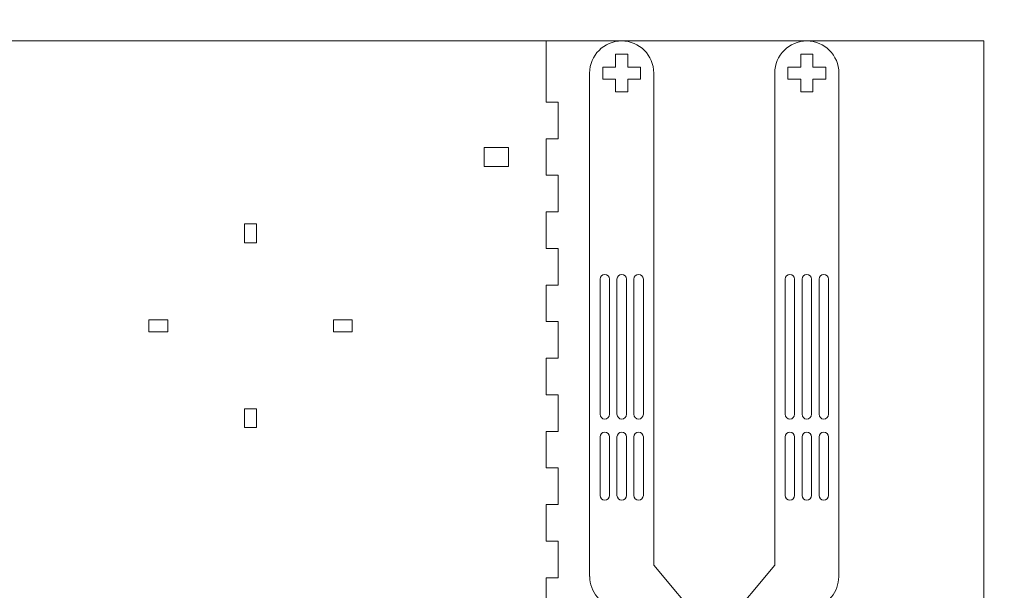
# Model space of a CAD drawing. Header units: millimetres. Extents: x -762 to 758, y -361 to 1446.
# Tile 108 of 150: x -501 to -256, y 1060 to 1202. Entities that reach past the tile are written whole.
import ezdxf

# ---------------------------------------------------------------- set-up
doc = ezdxf.new("R2010")
doc.units = ezdxf.units.MM
doc.header["$MEASUREMENT"] = 0
doc.layers.add('Layer 1', color=7, linetype='Continuous')

msp = doc.modelspace()

# ---------------------------------------------------------------- linework, layer by layer
at = {"layer": 'Layer 1', "color": 250, "lineweight": 9}
for points, knots in [([(-761.5629, 1446.3852), (-761.5629, 1446.3852), (758.4371, 1446.3852), (758.4371, 1446.3852), (758.4371, 1446.3852), (758.4371, 1446.3852), (758.4371, 36.3852), (758.4371, 36.3852), (758.4371, 36.3852), (758.4371, 36.3852), (-761.5629, 36.3852), (-761.5629, 36.3852), (-761.5629, 36.3852), (-761.5629, 36.3852), (-761.5629, 1446.3852), (-761.5629, 1446.3852)], [0, 0, 0, 0, 0.2, 0.2, 0.2, 0.2, 0.4, 0.4, 0.4, 0.4, 0.6, 0.6, 0.6, 0.6, 1, 1, 1, 1]), ([(-376.374, 972.1351), (-376.374, 972.1351), (-367.374, 972.1351), (-367.374, 972.1351), (-367.374, 972.1351), (-367.374, 972.1351), (-367.374, 981.2251), (-367.374, 981.2251), (-367.374, 981.2251), (-367.374, 981.2251), (-370.374, 981.2251), (-370.374, 981.2251), (-370.374, 981.2251), (-370.374, 981.2251), (-370.374, 990.3151), (-370.374, 990.3151), (-370.374, 990.3151), (-370.374, 990.3151), (-367.374, 990.3151), (-367.374, 990.3151), (-367.374, 990.3151), (-367.374, 990.3151), (-367.374, 999.4051), (-367.374, 999.4051), (-367.374, 999.4051), (-367.374, 999.4051), (-370.374, 999.4051), (-370.374, 999.4051), (-370.374, 999.4051), (-370.374, 999.4051), (-370.374, 1008.4951), (-370.374, 1008.4951), (-370.374, 1008.4951), (-370.374, 1008.4951), (-367.374, 1008.4951), (-367.374, 1008.4951), (-367.374, 1008.4951), (-367.374, 1008.4951), (-367.374, 1017.5851), (-367.374, 1017.5851), (-367.374, 1017.5851), (-367.374, 1017.5851), (-370.374, 1017.5851), (-370.374, 1017.5851), (-370.374, 1017.5851), (-370.374, 1017.5851), (-370.374, 1026.6751), (-370.374, 1026.6751), (-370.374, 1026.6751), (-370.374, 1026.6751), (-367.374, 1026.6751), (-367.374, 1026.6751), (-367.374, 1026.6751), (-367.374, 1026.6751), (-367.374, 1035.7651), (-367.374, 1035.7651), (-367.374, 1035.7651), (-367.374, 1035.7651), (-370.374, 1035.7651), (-370.374, 1035.7651), (-370.374, 1035.7651), (-370.374, 1035.7651), (-370.374, 1044.8551), (-370.374, 1044.8551), (-370.374, 1044.8551), (-370.374, 1044.8551), (-367.374, 1044.8551), (-367.374, 1044.8551), (-367.374, 1044.8551), (-367.374, 1044.8551), (-367.374, 1053.9451), (-367.374, 1053.9451), (-367.374, 1053.9451), (-367.374, 1053.9451), (-370.374, 1053.9451), (-370.374, 1053.9451), (-370.374, 1053.9451), (-370.374, 1053.9451), (-370.374, 1063.0352), (-370.374, 1063.0352), (-370.374, 1063.0352), (-370.374, 1063.0352), (-367.374, 1063.0352), (-367.374, 1063.0352), (-367.374, 1063.0352), (-367.374, 1063.0352), (-367.374, 1072.1252), (-367.374, 1072.1252), (-367.374, 1072.1252), (-367.374, 1072.1252), (-370.374, 1072.1252), (-370.374, 1072.1252), (-370.374, 1072.1252), (-370.374, 1072.1252), (-370.374, 1081.2152), (-370.374, 1081.2152), (-370.374, 1081.2152), (-370.374, 1081.2152), (-367.374, 1081.2152), (-367.374, 1081.2152), (-367.374, 1081.2152), (-367.374, 1081.2152), (-367.374, 1090.3052), (-367.374, 1090.3052), (-367.374, 1090.3052), (-367.374, 1090.3052), (-370.374, 1090.3052), (-370.374, 1090.3052), (-370.374, 1090.3052), (-370.374, 1090.3052), (-370.374, 1099.3952), (-370.374, 1099.3952), (-370.374, 1099.3952), (-370.374, 1099.3952), (-367.374, 1099.3952), (-367.374, 1099.3952), (-367.374, 1099.3952), (-367.374, 1099.3952), (-367.374, 1108.4852), (-367.374, 1108.4852), (-367.374, 1108.4852), (-367.374, 1108.4852), (-370.374, 1108.4852), (-370.374, 1108.4852), (-370.374, 1108.4852), (-370.374, 1108.4852), (-370.374, 1117.5752), (-370.374, 1117.5752), (-370.374, 1117.5752), (-370.374, 1117.5752), (-367.374, 1117.5752), (-367.374, 1117.5752), (-367.374, 1117.5752), (-367.374, 1117.5752), (-367.374, 1126.6652), (-367.374, 1126.6652), (-367.374, 1126.6652), (-367.374, 1126.6652), (-370.374, 1126.6652), (-370.374, 1126.6652), (-370.374, 1126.6652), (-370.374, 1126.6652), (-370.374, 1135.7552), (-370.374, 1135.7552), (-370.374, 1135.7552), (-370.374, 1135.7552), (-367.374, 1135.7552), (-367.374, 1135.7552), (-367.374, 1135.7552), (-367.374, 1135.7552), (-367.374, 1144.8452), (-367.374, 1144.8452), (-367.374, 1144.8452), (-367.374, 1144.8452), (-370.374, 1144.8452), (-370.374, 1144.8452), (-370.374, 1144.8452), (-370.374, 1144.8452), (-370.374, 1153.9352), (-370.374, 1153.9352), (-370.374, 1153.9352), (-370.374, 1153.9352), (-367.374, 1153.9352), (-367.374, 1153.9352), (-367.374, 1153.9352), (-367.374, 1153.9352), (-367.374, 1163.0252), (-367.374, 1163.0252), (-367.374, 1163.0252), (-367.374, 1163.0252), (-370.374, 1163.0252), (-370.374, 1163.0252), (-370.374, 1163.0252), (-370.374, 1163.0252), (-370.374, 1172.1152), (-370.374, 1172.1152), (-370.374, 1172.1152), (-370.374, 1172.1152), (-367.374, 1172.1152), (-367.374, 1172.1152), (-367.374, 1172.1152), (-367.374, 1172.1152), (-367.374, 1181.2052), (-367.374, 1181.2052), (-367.374, 1181.2052), (-367.374, 1181.2052), (-370.374, 1181.2052), (-370.374, 1181.2052), (-370.374, 1181.2052), (-370.374, 1181.2052), (-370.374, 1196.3852), (-370.374, 1196.3852), (-370.374, 1196.3852), (-370.374, 1196.3852), (-517.3741, 1196.3852), (-517.3741, 1196.3852), (-517.3741, 1196.3852), (-517.3741, 1196.3852), (-517.3741, 1181.2052), (-517.3741, 1181.2052), (-517.3741, 1181.2052), (-517.3741, 1181.2052), (-520.3741, 1181.2052), (-520.3741, 1181.2052), (-520.3741, 1181.2052), (-520.3741, 1181.2052), (-520.3741, 1172.1152), (-520.3741, 1172.1152), (-520.3741, 1172.1152), (-520.3741, 1172.1152), (-517.3741, 1172.1152), (-517.3741, 1172.1152), (-517.3741, 1172.1152), (-517.3741, 1172.1152), (-517.3741, 1163.0252), (-517.3741, 1163.0252), (-517.3741, 1163.0252), (-517.3741, 1163.0252), (-520.3741, 1163.0252), (-520.3741, 1163.0252), (-520.3741, 1163.0252), (-520.3741, 1163.0252), (-520.3741, 1153.9352), (-520.3741, 1153.9352), (-520.3741, 1153.9352), (-520.3741, 1153.9352), (-517.3741, 1153.9352), (-517.3741, 1153.9352), (-517.3741, 1153.9352), (-517.3741, 1153.9352), (-517.3741, 1144.8452), (-517.3741, 1144.8452), (-517.3741, 1144.8452), (-517.3741, 1144.8452), (-520.3741, 1144.8452), (-520.3741, 1144.8452), (-520.3741, 1144.8452), (-520.3741, 1144.8452), (-520.3741, 1135.7552), (-520.3741, 1135.7552), (-520.3741, 1135.7552), (-520.3741, 1135.7552), (-517.3741, 1135.7552), (-517.3741, 1135.7552), (-517.3741, 1135.7552), (-517.3741, 1135.7552), (-517.3741, 1126.6652), (-517.3741, 1126.6652), (-517.3741, 1126.6652), (-517.3741, 1126.6652), (-520.3741, 1126.6652), (-520.3741, 1126.6652), (-520.3741, 1126.6652), (-520.3741, 1126.6652), (-520.3741, 1117.5752), (-520.3741, 1117.5752), (-520.3741, 1117.5752), (-520.3741, 1117.5752), (-517.3741, 1117.5752), (-517.3741, 1117.5752), (-517.3741, 1117.5752), (-517.3741, 1117.5752), (-517.3741, 1108.4852), (-517.3741, 1108.4852), (-517.3741, 1108.4852), (-517.3741, 1108.4852), (-520.3741, 1108.4852), (-520.3741, 1108.4852), (-520.3741, 1108.4852), (-520.3741, 1108.4852), (-520.3741, 1099.3952), (-520.3741, 1099.3952), (-520.3741, 1099.3952), (-520.3741, 1099.3952), (-517.3741, 1099.3952), (-517.3741, 1099.3952), (-517.3741, 1099.3952), (-517.3741, 1099.3952), (-517.3741, 1090.3052), (-517.3741, 1090.3052), (-517.3741, 1090.3052), (-517.3741, 1090.3052), (-520.3741, 1090.3052), (-520.3741, 1090.3052), (-520.3741, 1090.3052), (-520.3741, 1090.3052), (-520.3741, 1081.2152), (-520.3741, 1081.2152), (-520.3741, 1081.2152), (-520.3741, 1081.2152), (-517.3741, 1081.2152), (-517.3741, 1081.2152), (-517.3741, 1081.2152), (-517.3741, 1081.2152), (-517.3741, 1072.1252), (-517.3741, 1072.1252), (-517.3741, 1072.1252), (-517.3741, 1072.1252), (-520.3741, 1072.1252), (-520.3741, 1072.1252), (-520.3741, 1072.1252), (-520.3741, 1072.1252), (-520.3741, 1063.0352), (-520.3741, 1063.0352), (-520.3741, 1063.0352), (-520.3741, 1063.0352), (-517.3741, 1063.0352), (-517.3741, 1063.0352), (-517.3741, 1063.0352), (-517.3741, 1063.0352), (-517.3741, 1053.9451), (-517.3741, 1053.9451), (-517.3741, 1053.9451), (-517.3741, 1053.9451), (-520.3741, 1053.9451), (-520.3741, 1053.9451), (-520.3741, 1053.9451), (-520.3741, 1053.9451), (-520.3741, 1044.8551), (-520.3741, 1044.8551), (-520.3741, 1044.8551), (-520.3741, 1044.8551), (-517.3741, 1044.8551), (-517.3741, 1044.8551), (-517.3741, 1044.8551), (-517.3741, 1044.8551), (-517.3741, 1035.7651), (-517.3741, 1035.7651), (-517.3741, 1035.7651), (-517.3741, 1035.7651), (-520.3741, 1035.7651), (-520.3741, 1035.7651), (-520.3741, 1035.7651), (-520.3741, 1035.7651), (-520.3741, 1026.6751), (-520.3741, 1026.6751), (-520.3741, 1026.6751), (-520.3741, 1026.6751), (-517.3741, 1026.6751), (-517.3741, 1026.6751), (-517.3741, 1026.6751), (-517.3741, 1026.6751), (-517.3741, 1017.5851), (-517.3741, 1017.5851), (-517.3741, 1017.5851), (-517.3741, 1017.5851), (-520.3741, 1017.5851), (-520.3741, 1017.5851), (-520.3741, 1017.5851), (-520.3741, 1017.5851), (-520.3741, 1008.4951), (-520.3741, 1008.4951), (-520.3741, 1008.4951), (-520.3741, 1008.4951), (-517.3741, 1008.4951), (-517.3741, 1008.4951), (-517.3741, 1008.4951), (-517.3741, 1008.4951), (-517.3741, 999.4051), (-517.3741, 999.4051), (-517.3741, 999.4051), (-517.3741, 999.4051), (-520.3741, 999.4051), (-520.3741, 999.4051), (-520.3741, 999.4051), (-520.3741, 999.4051), (-520.3741, 990.3151), (-520.3741, 990.3151), (-520.3741, 990.3151), (-520.3741, 990.3151), (-517.3741, 990.3151), (-517.3741, 990.3151), (-517.3741, 990.3151), (-517.3741, 990.3151), (-517.3741, 981.2251), (-517.3741, 981.2251), (-517.3741, 981.2251), (-517.3741, 981.2251), (-520.3741, 981.2251), (-520.3741, 981.2251), (-520.3741, 981.2251), (-520.3741, 981.2251), (-520.3741, 972.1351), (-520.3741, 972.1351), (-520.3741, 972.1351), (-520.3741, 972.1351), (-511.3741, 972.1351), (-511.3741, 972.1351), (-511.3741, 972.1351), (-511.3741, 972.1351), (-511.3741, 975.1351), (-511.3741, 975.1351), (-511.3741, 975.1351), (-511.3741, 975.1351), (-502.3741, 975.1351), (-502.3741, 975.1351), (-502.3741, 975.1351), (-502.3741, 975.1351), (-502.3741, 972.1351), (-502.3741, 972.1351), (-502.3741, 972.1351), (-502.3741, 972.1351), (-493.3741, 972.1351), (-493.3741, 972.1351), (-493.3741, 972.1351), (-493.3741, 972.1351), (-493.3741, 975.1351), (-493.3741, 975.1351), (-493.3741, 975.1351), (-493.3741, 975.1351), (-484.3741, 975.1351), (-484.3741, 975.1351), (-484.3741, 975.1351), (-484.3741, 975.1351), (-484.3741, 972.1351), (-484.3741, 972.1351), (-484.3741, 972.1351), (-484.3741, 972.1351), (-475.3741, 972.1351), (-475.3741, 972.1351), (-475.3741, 972.1351), (-475.3741, 972.1351), (-475.3741, 975.1351), (-475.3741, 975.1351), (-475.3741, 975.1351), (-475.3741, 975.1351), (-466.374, 975.1351), (-466.374, 975.1351), (-466.374, 975.1351), (-466.374, 975.1351), (-466.374, 972.1351), (-466.374, 972.1351), (-466.374, 972.1351), (-466.374, 972.1351), (-457.374, 972.1351), (-457.374, 972.1351), (-457.374, 972.1351), (-457.374, 972.1351), (-457.374, 975.1351), (-457.374, 975.1351), (-457.374, 975.1351), (-457.374, 975.1351), (-448.374, 975.1351), (-448.374, 975.1351), (-448.374, 975.1351), (-448.374, 975.1351), (-448.374, 972.1351), (-448.374, 972.1351), (-448.374, 972.1351), (-448.374, 972.1351), (-439.374, 972.1351), (-439.374, 972.1351), (-439.374, 972.1351), (-439.374, 972.1351), (-439.374, 975.1351), (-439.374, 975.1351), (-439.374, 975.1351), (-439.374, 975.1351), (-430.374, 975.1351), (-430.374, 975.1351), (-430.374, 975.1351), (-430.374, 975.1351), (-430.374, 972.1351), (-430.374, 972.1351), (-430.374, 972.1351), (-430.374, 972.1351), (-421.374, 972.1351), (-421.374, 972.1351), (-421.374, 972.1351), (-421.374, 972.1351), (-421.374, 975.1351), (-421.374, 975.1351), (-421.374, 975.1351), (-421.374, 975.1351), (-412.374, 975.1351), (-412.374, 975.1351), (-412.374, 975.1351), (-412.374, 975.1351), (-412.374, 972.1351), (-412.374, 972.1351), (-412.374, 972.1351), (-412.374, 972.1351), (-403.374, 972.1351), (-403.374, 972.1351), (-403.374, 972.1351), (-403.374, 972.1351), (-403.374, 975.1351), (-403.374, 975.1351), (-403.374, 975.1351), (-403.374, 975.1351), (-394.374, 975.1351), (-394.374, 975.1351), (-394.374, 975.1351), (-394.374, 975.1351), (-394.374, 972.1351), (-394.374, 972.1351), (-394.374, 972.1351), (-394.374, 972.1351), (-385.374, 972.1351), (-385.374, 972.1351), (-385.374, 972.1351), (-385.374, 972.1351), (-385.374, 975.1351), (-385.374, 975.1351), (-385.374, 975.1351), (-385.374, 975.1351), (-376.374, 975.1351), (-376.374, 975.1351), (-376.374, 975.1351), (-376.374, 975.1351), (-376.374, 972.1351), (-376.374, 972.1351)], [0, 0, 0, 0, 0.00775194, 0.00775194, 0.00775194, 0.00775194, 0.01550388, 0.01550388, 0.01550388, 0.01550388, 0.02325581, 0.02325581, 0.02325581, 0.02325581, 0.03100775, 0.03100775, 0.03100775, 0.03100775, 0.03875969, 0.03875969, 0.03875969, 0.03875969, 0.04651163, 0.04651163, 0.04651163, 0.04651163, 0.05426357, 0.05426357, 0.05426357, 0.05426357, 0.0620155, 0.0620155, 0.0620155, 0.0620155, 0.06976744, 0.06976744, 0.06976744, 0.06976744, 0.07751938, 0.07751938, 0.07751938, 0.07751938, 0.08527132, 0.08527132, 0.08527132, 0.08527132, 0.09302326, 0.09302326, 0.09302326, 0.09302326, 0.10077519, 0.10077519, 0.10077519, 0.10077519, 0.10852713, 0.10852713, 0.10852713, 0.10852713, 0.11627907, 0.11627907, 0.11627907, 0.11627907, 0.12403101, 0.12403101, 0.12403101, 0.12403101, 0.13178295, 0.13178295, 0.13178295, 0.13178295, 0.13953488, 0.13953488, 0.13953488, 0.13953488, 0.14728682, 0.14728682, 0.14728682, 0.14728682, 0.15503876, 0.15503876, 0.15503876, 0.15503876, 0.1627907, 0.1627907, 0.1627907, 0.1627907, 0.17054264, 0.17054264, 0.17054264, 0.17054264, 0.17829457, 0.17829457, 0.17829457, 0.17829457, 0.18604651, 0.18604651, 0.18604651, 0.18604651, 0.19379845, 0.19379845, 0.19379845, 0.19379845, 0.20155039, 0.20155039, 0.20155039, 0.20155039, 0.20930233, 0.20930233, 0.20930233, 0.20930233, 0.21705426, 0.21705426, 0.21705426, 0.21705426, 0.2248062, 0.2248062, 0.2248062, 0.2248062, 0.23255814, 0.23255814, 0.23255814, 0.23255814, 0.24031008, 0.24031008, 0.24031008, 0.24031008, 0.24806202, 0.24806202, 0.24806202, 0.24806202, 0.25581395, 0.25581395, 0.25581395, 0.25581395, 0.26356589, 0.26356589, 0.26356589, 0.26356589, 0.27131783, 0.27131783, 0.27131783, 0.27131783, 0.27906977, 0.27906977, 0.27906977, 0.27906977, 0.28682171, 0.28682171, 0.28682171, 0.28682171, 0.29457364, 0.29457364, 0.29457364, 0.29457364, 0.30232558, 0.30232558, 0.30232558, 0.30232558, 0.31007752, 0.31007752, 0.31007752, 0.31007752, 0.31782946, 0.31782946, 0.31782946, 0.31782946, 0.3255814, 0.3255814, 0.3255814, 0.3255814, 0.33333333, 0.33333333, 0.33333333, 0.33333333, 0.34108527, 0.34108527, 0.34108527, 0.34108527, 0.34883721, 0.34883721, 0.34883721, 0.34883721, 0.35658915, 0.35658915, 0.35658915, 0.35658915, 0.36434109, 0.36434109, 0.36434109, 0.36434109, 0.37209302, 0.37209302, 0.37209302, 0.37209302, 0.37984496, 0.37984496, 0.37984496, 0.37984496, 0.3875969, 0.3875969, 0.3875969, 0.3875969, 0.39534884, 0.39534884, 0.39534884, 0.39534884, 0.40310078, 0.40310078, 0.40310078, 0.40310078, 0.41085271, 0.41085271, 0.41085271, 0.41085271, 0.41860465, 0.41860465, 0.41860465, 0.41860465, 0.42635659, 0.42635659, 0.42635659, 0.42635659, 0.43410853, 0.43410853, 0.43410853, 0.43410853, 0.44186047, 0.44186047, 0.44186047, 0.44186047, 0.4496124, 0.4496124, 0.4496124, 0.4496124, 0.45736434, 0.45736434, 0.45736434, 0.45736434, 0.46511628, 0.46511628, 0.46511628, 0.46511628, 0.47286822, 0.47286822, 0.47286822, 0.47286822, 0.48062016, 0.48062016, 0.48062016, 0.48062016, 0.48837209, 0.48837209, 0.48837209, 0.48837209, 0.49612403, 0.49612403, 0.49612403, 0.49612403, 0.50387597, 0.50387597, 0.50387597, 0.50387597, 0.51162791, 0.51162791, 0.51162791, 0.51162791, 0.51937984, 0.51937984, 0.51937984, 0.51937984, 0.52713178, 0.52713178, 0.52713178, 0.52713178, 0.53488372, 0.53488372, 0.53488372, 0.53488372, 0.54263566, 0.54263566, 0.54263566, 0.54263566, 0.5503876, 0.5503876, 0.5503876, 0.5503876, 0.55813953, 0.55813953, 0.55813953, 0.55813953, 0.56589147, 0.56589147, 0.56589147, 0.56589147, 0.57364341, 0.57364341, 0.57364341, 0.57364341, 0.58139535, 0.58139535, 0.58139535, 0.58139535, 0.58914729, 0.58914729, 0.58914729, 0.58914729, 0.59689922, 0.59689922, 0.59689922, 0.59689922, 0.60465116, 0.60465116, 0.60465116, 0.60465116, 0.6124031, 0.6124031, 0.6124031, 0.6124031, 0.62015504, 0.62015504, 0.62015504, 0.62015504, 0.62790698, 0.62790698, 0.62790698, 0.62790698, 0.63565891, 0.63565891, 0.63565891, 0.63565891, 0.64341085, 0.64341085, 0.64341085, 0.64341085, 0.65116279, 0.65116279, 0.65116279, 0.65116279, 0.65891473, 0.65891473, 0.65891473, 0.65891473, 0.66666667, 0.66666667, 0.66666667, 0.66666667, 0.6744186, 0.6744186, 0.6744186, 0.6744186, 0.68217054, 0.68217054, 0.68217054, 0.68217054, 0.68992248, 0.68992248, 0.68992248, 0.68992248, 0.69767442, 0.69767442, 0.69767442, 0.69767442, 0.70542636, 0.70542636, 0.70542636, 0.70542636, 0.71317829, 0.71317829, 0.71317829, 0.71317829, 0.72093023, 0.72093023, 0.72093023, 0.72093023, 0.72868217, 0.72868217, 0.72868217, 0.72868217, 0.73643411, 0.73643411, 0.73643411, 0.73643411, 0.74418605, 0.74418605, 0.74418605, 0.74418605, 0.75193798, 0.75193798, 0.75193798, 0.75193798, 0.75968992, 0.75968992, 0.75968992, 0.75968992, 0.76744186, 0.76744186, 0.76744186, 0.76744186, 0.7751938, 0.7751938, 0.7751938, 0.7751938, 0.78294574, 0.78294574, 0.78294574, 0.78294574, 0.79069767, 0.79069767, 0.79069767, 0.79069767, 0.79844961, 0.79844961, 0.79844961, 0.79844961, 0.80620155, 0.80620155, 0.80620155, 0.80620155, 0.81395349, 0.81395349, 0.81395349, 0.81395349, 0.82170543, 0.82170543, 0.82170543, 0.82170543, 0.82945736, 0.82945736, 0.82945736, 0.82945736, 0.8372093, 0.8372093, 0.8372093, 0.8372093, 0.84496124, 0.84496124, 0.84496124, 0.84496124, 0.85271318, 0.85271318, 0.85271318, 0.85271318, 0.86046512, 0.86046512, 0.86046512, 0.86046512, 0.86821705, 0.86821705, 0.86821705, 0.86821705, 0.87596899, 0.87596899, 0.87596899, 0.87596899, 0.88372093, 0.88372093, 0.88372093, 0.88372093, 0.89147287, 0.89147287, 0.89147287, 0.89147287, 0.89922481, 0.89922481, 0.89922481, 0.89922481, 0.90697674, 0.90697674, 0.90697674, 0.90697674, 0.91472868, 0.91472868, 0.91472868, 0.91472868, 0.92248062, 0.92248062, 0.92248062, 0.92248062, 0.93023256, 0.93023256, 0.93023256, 0.93023256, 0.9379845, 0.9379845, 0.9379845, 0.9379845, 0.94573643, 0.94573643, 0.94573643, 0.94573643, 0.95348837, 0.95348837, 0.95348837, 0.95348837, 0.96124031, 0.96124031, 0.96124031, 0.96124031, 0.96899225, 0.96899225, 0.96899225, 0.96899225, 0.97674419, 0.97674419, 0.97674419, 0.97674419, 0.98449612, 0.98449612, 0.98449612, 0.98449612, 1, 1, 1, 1]), ([(-331.4247, 1051.5528), (-331.4247, 1051.5528), (-343.6193, 1066.1865), (-343.6193, 1066.1865), (-343.6193, 1066.1865), (-343.6193, 1066.1865), (-343.6193, 1188.4165), (-343.6193, 1188.4165), (-343.6193, 1188.4165), (-343.6193, 1192.8175), (-347.1871, 1196.3852), (-351.5881, 1196.3852), (-351.5881, 1196.3852), (-355.9891, 1196.3852), (-359.5568, 1192.8175), (-359.5568, 1188.4165), (-359.5568, 1188.4165), (-359.5568, 1188.4165), (-359.5568, 1063.3539), (-359.5568, 1063.3539), (-359.5568, 1063.3539), (-359.5568, 1063.3539), (-359.5238, 1063.3539), (-359.5238, 1063.3539), (-359.5238, 1063.3539), (-359.5238, 1063.3539), (-359.5228, 1063.2612), (-359.5228, 1063.2612), (-359.5228, 1063.2612), (-359.5026, 1061.4335), (-358.8594, 1059.6844), (-357.6891, 1058.2801), (-357.6891, 1058.2801), (-357.6891, 1058.2801), (-348.6429, 1047.4246), (-348.6429, 1047.4246), (-348.6429, 1047.4246), (-348.6429, 1047.4246), (-361.8639, 1036.1664), (-361.8639, 1036.1664), (-361.8639, 1036.1664), (-361.8639, 1036.1664), (-361.8678, 1036.1637), (-361.8678, 1036.1637), (-361.8678, 1036.1637), (-364.027, 1034.6714), (-365.3115, 1032.2296), (-365.3115, 1029.604), (-365.3115, 1029.604), (-365.3115, 1029.604), (-365.3115, 988.354), (-365.3115, 988.354), (-365.3115, 988.354), (-365.3115, 988.354), (-365.2707, 988.354), (-365.2707, 988.354), (-365.2707, 988.354), (-365.2707, 988.354), (-365.2696, 988.2613), (-365.2696, 988.2613), (-365.2696, 988.2613), (-365.2419, 985.9627), (-364.2291, 983.8057), (-362.4788, 982.3151), (-362.4788, 982.3151), (-362.4788, 982.3151), (-342.6617, 965.4402), (-342.6617, 965.4402), (-342.6617, 965.4402), (-341.0602, 964.0765), (-339.0024, 963.4102), (-336.9055, 963.5752), (-336.9055, 963.5752), (-334.7965, 963.7411), (-332.8575, 964.7314), (-331.4868, 966.3429), (-331.4868, 966.3429), (-330.1242, 967.9451), (-329.4581, 970.0025), (-329.6231, 972.0993), (-329.6231, 972.0993), (-329.789, 974.2081), (-330.7791, 976.1464), (-332.3896, 977.5179), (-332.3896, 977.5179), (-332.3896, 977.5179), (-349.374, 991.9807), (-349.374, 991.9807), (-349.374, 991.9807), (-349.374, 991.9807), (-349.374, 1025.9773), (-349.374, 1025.9773), (-349.374, 1025.9773), (-349.374, 1025.9773), (-332.3896, 1040.4401), (-332.3896, 1040.4401), (-332.3896, 1040.4401), (-330.7799, 1041.8108), (-329.7901, 1043.7479), (-329.6236, 1045.8556), (-329.6236, 1045.8556), (-329.4629, 1047.8903), (-330.085, 1049.8921), (-331.3722, 1051.4761), (-331.3722, 1051.4761), (-331.3722, 1051.4761), (-331.4306, 1051.548), (-331.4306, 1051.548), (-331.4306, 1051.548), (-331.4306, 1051.548), (-331.4247, 1051.5528), (-331.4247, 1051.5528)], [0, 0, 0, 0, 0.03448276, 0.03448276, 0.03448276, 0.03448276, 0.06896552, 0.06896552, 0.06896552, 0.06896552, 0.10344828, 0.10344828, 0.10344828, 0.10344828, 0.13793103, 0.13793103, 0.13793103, 0.13793103, 0.17241379, 0.17241379, 0.17241379, 0.17241379, 0.20689655, 0.20689655, 0.20689655, 0.20689655, 0.24137931, 0.24137931, 0.24137931, 0.24137931, 0.27586207, 0.27586207, 0.27586207, 0.27586207, 0.31034483, 0.31034483, 0.31034483, 0.31034483, 0.34482759, 0.34482759, 0.34482759, 0.34482759, 0.37931034, 0.37931034, 0.37931034, 0.37931034, 0.4137931, 0.4137931, 0.4137931, 0.4137931, 0.44827586, 0.44827586, 0.44827586, 0.44827586, 0.48275862, 0.48275862, 0.48275862, 0.48275862, 0.51724138, 0.51724138, 0.51724138, 0.51724138, 0.55172414, 0.55172414, 0.55172414, 0.55172414, 0.5862069, 0.5862069, 0.5862069, 0.5862069, 0.62068966, 0.62068966, 0.62068966, 0.62068966, 0.65517241, 0.65517241, 0.65517241, 0.65517241, 0.68965517, 0.68965517, 0.68965517, 0.68965517, 0.72413793, 0.72413793, 0.72413793, 0.72413793, 0.75862069, 0.75862069, 0.75862069, 0.75862069, 0.79310345, 0.79310345, 0.79310345, 0.79310345, 0.82758621, 0.82758621, 0.82758621, 0.82758621, 0.86206897, 0.86206897, 0.86206897, 0.86206897, 0.89655172, 0.89655172, 0.89655172, 0.89655172, 0.93103448, 0.93103448, 0.93103448, 0.93103448, 1, 1, 1, 1]), ([(-291.8227, 988.354), (-291.8227, 988.354), (-291.8227, 1029.604), (-291.8227, 1029.604), (-291.8227, 1029.604), (-291.8227, 1032.2296), (-293.1072, 1034.6714), (-295.2664, 1036.1637), (-295.2664, 1036.1637), (-295.2664, 1036.1637), (-295.2703, 1036.1664), (-295.2703, 1036.1664), (-295.2703, 1036.1664), (-295.2703, 1036.1664), (-308.4913, 1047.4246), (-308.4913, 1047.4246), (-308.4913, 1047.4246), (-308.4913, 1047.4246), (-299.445, 1058.2801), (-299.445, 1058.2801), (-299.445, 1058.2801), (-298.2748, 1059.6844), (-297.6315, 1061.4335), (-297.6114, 1063.2612), (-297.6114, 1063.2612), (-297.6114, 1063.2612), (-297.6103, 1063.3539), (-297.6103, 1063.3539), (-297.6103, 1063.3539), (-297.6103, 1063.3539), (-297.5773, 1063.3539), (-297.5773, 1063.3539), (-297.5773, 1063.3539), (-297.5773, 1063.3539), (-297.5773, 1188.4165), (-297.5773, 1188.4165), (-297.5773, 1188.4165), (-297.5773, 1192.8175), (-301.1451, 1196.3852), (-305.5461, 1196.3852), (-305.5461, 1196.3852), (-309.9471, 1196.3852), (-313.5149, 1192.8175), (-313.5149, 1188.4165), (-313.5149, 1188.4165), (-313.5149, 1188.4165), (-313.5149, 1066.1865), (-313.5149, 1066.1865), (-313.5149, 1066.1865), (-313.5149, 1066.1865), (-325.7095, 1051.5528), (-325.7095, 1051.5528), (-325.7095, 1051.5528), (-325.7095, 1051.5528), (-325.7036, 1051.548), (-325.7036, 1051.548), (-325.7036, 1051.548), (-325.7036, 1051.548), (-325.762, 1051.4761), (-325.762, 1051.4761), (-325.762, 1051.4761), (-327.0492, 1049.8921), (-327.6713, 1047.8903), (-327.5105, 1045.8556), (-327.5105, 1045.8556), (-327.344, 1043.7479), (-326.3543, 1041.8108), (-324.7446, 1040.4401), (-324.7446, 1040.4401), (-324.7446, 1040.4401), (-307.7602, 1025.9773), (-307.7602, 1025.9773), (-307.7602, 1025.9773), (-307.7602, 1025.9773), (-307.7602, 991.9807), (-307.7602, 991.9807), (-307.7602, 991.9807), (-307.7602, 991.9807), (-324.7446, 977.5179), (-324.7446, 977.5179), (-324.7446, 977.5179), (-326.3551, 976.1464), (-327.3451, 974.2081), (-327.5111, 972.0993), (-327.5111, 972.0993), (-327.6761, 970.0025), (-327.01, 967.9451), (-325.6473, 966.3429), (-325.6473, 966.3429), (-324.2767, 964.7314), (-322.3377, 963.7411), (-320.2287, 963.5752), (-320.2287, 963.5752), (-318.1318, 963.4102), (-316.074, 964.0765), (-314.4724, 965.4402), (-314.4724, 965.4402), (-314.4724, 965.4402), (-294.6553, 982.3151), (-294.6553, 982.3151), (-294.6553, 982.3151), (-292.905, 983.8057), (-291.8922, 985.9627), (-291.8646, 988.2613), (-291.8646, 988.2613), (-291.8646, 988.2613), (-291.8635, 988.354), (-291.8635, 988.354), (-291.8635, 988.354), (-291.8635, 988.354), (-291.8227, 988.354), (-291.8227, 988.354)], [0, 0, 0, 0, 0.03448276, 0.03448276, 0.03448276, 0.03448276, 0.06896552, 0.06896552, 0.06896552, 0.06896552, 0.10344828, 0.10344828, 0.10344828, 0.10344828, 0.13793103, 0.13793103, 0.13793103, 0.13793103, 0.17241379, 0.17241379, 0.17241379, 0.17241379, 0.20689655, 0.20689655, 0.20689655, 0.20689655, 0.24137931, 0.24137931, 0.24137931, 0.24137931, 0.27586207, 0.27586207, 0.27586207, 0.27586207, 0.31034483, 0.31034483, 0.31034483, 0.31034483, 0.34482759, 0.34482759, 0.34482759, 0.34482759, 0.37931034, 0.37931034, 0.37931034, 0.37931034, 0.4137931, 0.4137931, 0.4137931, 0.4137931, 0.44827586, 0.44827586, 0.44827586, 0.44827586, 0.48275862, 0.48275862, 0.48275862, 0.48275862, 0.51724138, 0.51724138, 0.51724138, 0.51724138, 0.55172414, 0.55172414, 0.55172414, 0.55172414, 0.5862069, 0.5862069, 0.5862069, 0.5862069, 0.62068966, 0.62068966, 0.62068966, 0.62068966, 0.65517241, 0.65517241, 0.65517241, 0.65517241, 0.68965517, 0.68965517, 0.68965517, 0.68965517, 0.72413793, 0.72413793, 0.72413793, 0.72413793, 0.75862069, 0.75862069, 0.75862069, 0.75862069, 0.79310345, 0.79310345, 0.79310345, 0.79310345, 0.82758621, 0.82758621, 0.82758621, 0.82758621, 0.86206897, 0.86206897, 0.86206897, 0.86206897, 0.89655172, 0.89655172, 0.89655172, 0.89655172, 0.93103448, 0.93103448, 0.93103448, 0.93103448, 1, 1, 1, 1]), ([(-353.0881, 1189.9166), (-353.0881, 1189.9166), (-353.0881, 1193.1041), (-353.0881, 1193.1041), (-353.0881, 1193.1041), (-353.0881, 1193.1041), (-350.0881, 1193.1041), (-350.0881, 1193.1041), (-350.0881, 1193.1041), (-350.0881, 1193.1041), (-350.0881, 1189.9166), (-350.0881, 1189.9166), (-350.0881, 1189.9166), (-350.0881, 1189.9166), (-346.9006, 1189.9166), (-346.9006, 1189.9166), (-346.9006, 1189.9166), (-346.9006, 1189.9166), (-346.9006, 1186.9166), (-346.9006, 1186.9166), (-346.9006, 1186.9166), (-346.9006, 1186.9166), (-350.0881, 1186.9166), (-350.0881, 1186.9166), (-350.0881, 1186.9166), (-350.0881, 1186.9166), (-350.0881, 1183.7291), (-350.0881, 1183.7291), (-350.0881, 1183.7291), (-350.0881, 1183.7291), (-353.0881, 1183.7291), (-353.0881, 1183.7291), (-353.0881, 1183.7291), (-353.0881, 1183.7291), (-353.0881, 1186.9166), (-353.0881, 1186.9166), (-353.0881, 1186.9166), (-353.0881, 1186.9166), (-356.2756, 1186.9166), (-356.2756, 1186.9166), (-356.2756, 1186.9166), (-356.2756, 1186.9166), (-356.2756, 1189.9166), (-356.2756, 1189.9166), (-356.2756, 1189.9166), (-356.2756, 1189.9166), (-353.0881, 1189.9166), (-353.0881, 1189.9166)], [0, 0, 0, 0, 0.07692308, 0.07692308, 0.07692308, 0.07692308, 0.15384615, 0.15384615, 0.15384615, 0.15384615, 0.23076923, 0.23076923, 0.23076923, 0.23076923, 0.30769231, 0.30769231, 0.30769231, 0.30769231, 0.38461538, 0.38461538, 0.38461538, 0.38461538, 0.46153846, 0.46153846, 0.46153846, 0.46153846, 0.53846154, 0.53846154, 0.53846154, 0.53846154, 0.61538462, 0.61538462, 0.61538462, 0.61538462, 0.69230769, 0.69230769, 0.69230769, 0.69230769, 0.76923077, 0.76923077, 0.76923077, 0.76923077, 0.84615385, 0.84615385, 0.84615385, 0.84615385, 1, 1, 1, 1]), ([(-304.0461, 1186.9166), (-304.0461, 1186.9166), (-304.0461, 1183.7291), (-304.0461, 1183.7291), (-304.0461, 1183.7291), (-304.0461, 1183.7291), (-307.0461, 1183.7291), (-307.0461, 1183.7291), (-307.0461, 1183.7291), (-307.0461, 1183.7291), (-307.0461, 1186.9166), (-307.0461, 1186.9166), (-307.0461, 1186.9166), (-307.0461, 1186.9166), (-310.2336, 1186.9166), (-310.2336, 1186.9166), (-310.2336, 1186.9166), (-310.2336, 1186.9166), (-310.2336, 1189.9166), (-310.2336, 1189.9166), (-310.2336, 1189.9166), (-310.2336, 1189.9166), (-307.0461, 1189.9166), (-307.0461, 1189.9166), (-307.0461, 1189.9166), (-307.0461, 1189.9166), (-307.0461, 1193.1041), (-307.0461, 1193.1041), (-307.0461, 1193.1041), (-307.0461, 1193.1041), (-304.0461, 1193.1041), (-304.0461, 1193.1041), (-304.0461, 1193.1041), (-304.0461, 1193.1041), (-304.0461, 1189.9166), (-304.0461, 1189.9166), (-304.0461, 1189.9166), (-304.0461, 1189.9166), (-300.8586, 1189.9166), (-300.8586, 1189.9166), (-300.8586, 1189.9166), (-300.8586, 1189.9166), (-300.8586, 1186.9166), (-300.8586, 1186.9166), (-300.8586, 1186.9166), (-300.8586, 1186.9166), (-304.0461, 1186.9166), (-304.0461, 1186.9166)], [0, 0, 0, 0, 0.07692308, 0.07692308, 0.07692308, 0.07692308, 0.15384615, 0.15384615, 0.15384615, 0.15384615, 0.23076923, 0.23076923, 0.23076923, 0.23076923, 0.30769231, 0.30769231, 0.30769231, 0.30769231, 0.38461538, 0.38461538, 0.38461538, 0.38461538, 0.46153846, 0.46153846, 0.46153846, 0.46153846, 0.53846154, 0.53846154, 0.53846154, 0.53846154, 0.61538462, 0.61538462, 0.61538462, 0.61538462, 0.69230769, 0.69230769, 0.69230769, 0.69230769, 0.76923077, 0.76923077, 0.76923077, 0.76923077, 0.84615385, 0.84615385, 0.84615385, 0.84615385, 1, 1, 1, 1]), ([(-385.749, 1169.9141), (-385.749, 1169.9141), (-379.749, 1169.9141), (-379.749, 1169.9141), (-379.749, 1169.9141), (-379.749, 1169.9141), (-379.749, 1165.2266), (-379.749, 1165.2266), (-379.749, 1165.2266), (-379.749, 1165.2266), (-385.749, 1165.2266), (-385.749, 1165.2266), (-385.749, 1165.2266), (-385.749, 1165.2266), (-385.749, 1169.9141), (-385.749, 1169.9141)], [0, 0, 0, 0, 0.2, 0.2, 0.2, 0.2, 0.4, 0.4, 0.4, 0.4, 0.6, 0.6, 0.6, 0.6, 1, 1, 1, 1]), ([(-442.3739, 1146.2468), (-442.3739, 1146.2468), (-445.3739, 1146.2468), (-445.3739, 1146.2468), (-445.3739, 1146.2468), (-445.3739, 1146.2468), (-445.3739, 1150.9344), (-445.3739, 1150.9344), (-445.3739, 1150.9344), (-445.3739, 1150.9344), (-442.3739, 1150.9344), (-442.3739, 1150.9344), (-442.3739, 1150.9344), (-442.3739, 1150.9344), (-442.3739, 1146.2468), (-442.3739, 1146.2468)], [0, 0, 0, 0, 0.2, 0.2, 0.2, 0.2, 0.4, 0.4, 0.4, 0.4, 0.6, 0.6, 0.6, 0.6, 1, 1, 1, 1]), ([(-354.6349, 1103.6392), (-354.6349, 1102.9921), (-355.1597, 1102.4674), (-355.8068, 1102.4674), (-355.8068, 1102.4674), (-356.454, 1102.4674), (-356.9787, 1102.9921), (-356.9787, 1103.6392), (-356.9787, 1103.6392), (-356.9787, 1103.6392), (-356.9787, 1137.2347), (-356.9787, 1137.2347), (-356.9787, 1137.2347), (-356.9787, 1137.8818), (-356.454, 1138.4065), (-355.8068, 1138.4065), (-355.8068, 1138.4065), (-355.1597, 1138.4065), (-354.6349, 1137.8818), (-354.6349, 1137.2347), (-354.6349, 1137.2347), (-354.6349, 1137.2347), (-354.6349, 1103.6392), (-354.6349, 1103.6392)], [0, 0, 0, 0, 0.14285714, 0.14285714, 0.14285714, 0.14285714, 0.28571429, 0.28571429, 0.28571429, 0.28571429, 0.42857143, 0.42857143, 0.42857143, 0.42857143, 0.57142857, 0.57142857, 0.57142857, 0.57142857, 0.71428571, 0.71428571, 0.71428571, 0.71428571, 1, 1, 1, 1]), ([(-350.4163, 1103.6392), (-350.4163, 1102.9921), (-350.941, 1102.4674), (-351.5882, 1102.4674), (-351.5882, 1102.4674), (-352.2353, 1102.4674), (-352.76, 1102.9921), (-352.76, 1103.6392), (-352.76, 1103.6392), (-352.76, 1103.6392), (-352.76, 1137.2347), (-352.76, 1137.2347), (-352.76, 1137.2347), (-352.76, 1137.8818), (-352.2353, 1138.4065), (-351.5882, 1138.4065), (-351.5882, 1138.4065), (-350.941, 1138.4065), (-350.4163, 1137.8818), (-350.4163, 1137.2347), (-350.4163, 1137.2347), (-350.4163, 1137.2347), (-350.4163, 1103.6392), (-350.4163, 1103.6392)], [0, 0, 0, 0, 0.14285714, 0.14285714, 0.14285714, 0.14285714, 0.28571429, 0.28571429, 0.28571429, 0.28571429, 0.42857143, 0.42857143, 0.42857143, 0.42857143, 0.57142857, 0.57142857, 0.57142857, 0.57142857, 0.71428571, 0.71428571, 0.71428571, 0.71428571, 1, 1, 1, 1]), ([(-346.1974, 1103.6392), (-346.1974, 1102.9921), (-346.7222, 1102.4674), (-347.3693, 1102.4674), (-347.3693, 1102.4674), (-348.0165, 1102.4674), (-348.5412, 1102.9921), (-348.5412, 1103.6392), (-348.5412, 1103.6392), (-348.5412, 1103.6392), (-348.5412, 1137.2347), (-348.5412, 1137.2347), (-348.5412, 1137.2347), (-348.5412, 1137.8818), (-348.0165, 1138.4065), (-347.3693, 1138.4065), (-347.3693, 1138.4065), (-346.7222, 1138.4065), (-346.1974, 1137.8818), (-346.1974, 1137.2347), (-346.1974, 1137.2347), (-346.1974, 1137.2347), (-346.1974, 1103.6392), (-346.1974, 1103.6392)], [0, 0, 0, 0, 0.14285714, 0.14285714, 0.14285714, 0.14285714, 0.28571429, 0.28571429, 0.28571429, 0.28571429, 0.42857143, 0.42857143, 0.42857143, 0.42857143, 0.57142857, 0.57142857, 0.57142857, 0.57142857, 0.71428571, 0.71428571, 0.71428571, 0.71428571, 1, 1, 1, 1]), ([(-310.9367, 1103.6392), (-310.9367, 1103.6392), (-310.9367, 1137.2347), (-310.9367, 1137.2347), (-310.9367, 1137.2347), (-310.9367, 1137.8818), (-310.412, 1138.4065), (-309.7649, 1138.4065), (-309.7649, 1138.4065), (-309.1177, 1138.4065), (-308.593, 1137.8818), (-308.593, 1137.2347), (-308.593, 1137.2347), (-308.593, 1137.2347), (-308.593, 1103.6392), (-308.593, 1103.6392), (-308.593, 1103.6392), (-308.593, 1102.9921), (-309.1177, 1102.4674), (-309.7649, 1102.4674), (-309.7649, 1102.4674), (-310.412, 1102.4674), (-310.9367, 1102.9921), (-310.9367, 1103.6392)], [0, 0, 0, 0, 0.14285714, 0.14285714, 0.14285714, 0.14285714, 0.28571429, 0.28571429, 0.28571429, 0.28571429, 0.42857143, 0.42857143, 0.42857143, 0.42857143, 0.57142857, 0.57142857, 0.57142857, 0.57142857, 0.71428571, 0.71428571, 0.71428571, 0.71428571, 1, 1, 1, 1]), ([(-306.7179, 1103.6392), (-306.7179, 1103.6392), (-306.7179, 1137.2347), (-306.7179, 1137.2347), (-306.7179, 1137.2347), (-306.7179, 1137.8818), (-306.1932, 1138.4065), (-305.546, 1138.4065), (-305.546, 1138.4065), (-304.8989, 1138.4065), (-304.3741, 1137.8818), (-304.3741, 1137.2347), (-304.3741, 1137.2347), (-304.3741, 1137.2347), (-304.3741, 1103.6392), (-304.3741, 1103.6392), (-304.3741, 1103.6392), (-304.3741, 1102.9921), (-304.8989, 1102.4674), (-305.546, 1102.4674), (-305.546, 1102.4674), (-306.1932, 1102.4674), (-306.7179, 1102.9921), (-306.7179, 1103.6392)], [0, 0, 0, 0, 0.14285714, 0.14285714, 0.14285714, 0.14285714, 0.28571429, 0.28571429, 0.28571429, 0.28571429, 0.42857143, 0.42857143, 0.42857143, 0.42857143, 0.57142857, 0.57142857, 0.57142857, 0.57142857, 0.71428571, 0.71428571, 0.71428571, 0.71428571, 1, 1, 1, 1]), ([(-302.4992, 1103.6392), (-302.4992, 1103.6392), (-302.4992, 1137.2347), (-302.4992, 1137.2347), (-302.4992, 1137.2347), (-302.4992, 1137.8818), (-301.9745, 1138.4065), (-301.3273, 1138.4065), (-301.3273, 1138.4065), (-300.6802, 1138.4065), (-300.1555, 1137.8818), (-300.1555, 1137.2347), (-300.1555, 1137.2347), (-300.1555, 1137.2347), (-300.1555, 1103.6392), (-300.1555, 1103.6392), (-300.1555, 1103.6392), (-300.1555, 1102.9921), (-300.6802, 1102.4674), (-301.3273, 1102.4674), (-301.3273, 1102.4674), (-301.9745, 1102.4674), (-302.4992, 1102.9921), (-302.4992, 1103.6392)], [0, 0, 0, 0, 0.14285714, 0.14285714, 0.14285714, 0.14285714, 0.28571429, 0.28571429, 0.28571429, 0.28571429, 0.42857143, 0.42857143, 0.42857143, 0.42857143, 0.57142857, 0.57142857, 0.57142857, 0.57142857, 0.71428571, 0.71428571, 0.71428571, 0.71428571, 1, 1, 1, 1]), ([(-464.4756, 1127.1451), (-464.4756, 1127.1451), (-464.4756, 1124.1451), (-464.4756, 1124.1451), (-464.4756, 1124.1451), (-464.4756, 1124.1451), (-469.1632, 1124.1451), (-469.1632, 1124.1451), (-469.1632, 1124.1451), (-469.1632, 1124.1451), (-469.1632, 1127.1451), (-469.1632, 1127.1451), (-469.1632, 1127.1451), (-469.1632, 1127.1451), (-464.4756, 1127.1451), (-464.4756, 1127.1451)], [0, 0, 0, 0, 0.2, 0.2, 0.2, 0.2, 0.4, 0.4, 0.4, 0.4, 0.6, 0.6, 0.6, 0.6, 1, 1, 1, 1]), ([(-418.5848, 1127.1451), (-418.5848, 1127.1451), (-418.5848, 1124.1451), (-418.5848, 1124.1451), (-418.5848, 1124.1451), (-418.5848, 1124.1451), (-423.2724, 1124.1451), (-423.2724, 1124.1451), (-423.2724, 1124.1451), (-423.2724, 1124.1451), (-423.2724, 1127.1451), (-423.2724, 1127.1451), (-423.2724, 1127.1451), (-423.2724, 1127.1451), (-418.5848, 1127.1451), (-418.5848, 1127.1451)], [0, 0, 0, 0, 0.2, 0.2, 0.2, 0.2, 0.4, 0.4, 0.4, 0.4, 0.6, 0.6, 0.6, 0.6, 1, 1, 1, 1]), ([(-442.3739, 1100.3559), (-442.3739, 1100.3559), (-445.3739, 1100.3559), (-445.3739, 1100.3559), (-445.3739, 1100.3559), (-445.3739, 1100.3559), (-445.3739, 1105.0435), (-445.3739, 1105.0435), (-445.3739, 1105.0435), (-445.3739, 1105.0435), (-442.3739, 1105.0435), (-442.3739, 1105.0435), (-442.3739, 1105.0435), (-442.3739, 1105.0435), (-442.3739, 1100.3559), (-442.3739, 1100.3559)], [0, 0, 0, 0, 0.2, 0.2, 0.2, 0.2, 0.4, 0.4, 0.4, 0.4, 0.6, 0.6, 0.6, 0.6, 1, 1, 1, 1]), ([(-356.9787, 1098.0142), (-356.9787, 1098.6614), (-356.454, 1099.1861), (-355.8068, 1099.1861), (-355.8068, 1099.1861), (-355.1597, 1099.1861), (-354.6349, 1098.6614), (-354.6349, 1098.0142), (-354.6349, 1098.0142), (-354.6349, 1098.0142), (-354.6349, 1083.4776), (-354.6349, 1083.4776), (-354.6349, 1083.4776), (-354.6349, 1082.8305), (-355.1597, 1082.3058), (-355.8068, 1082.3058), (-355.8068, 1082.3058), (-356.454, 1082.3058), (-356.9787, 1082.8305), (-356.9787, 1083.4776), (-356.9787, 1083.4776), (-356.9787, 1083.4776), (-356.9787, 1098.0142), (-356.9787, 1098.0142)], [0, 0, 0, 0, 0.14285714, 0.14285714, 0.14285714, 0.14285714, 0.28571429, 0.28571429, 0.28571429, 0.28571429, 0.42857143, 0.42857143, 0.42857143, 0.42857143, 0.57142857, 0.57142857, 0.57142857, 0.57142857, 0.71428571, 0.71428571, 0.71428571, 0.71428571, 1, 1, 1, 1]), ([(-352.76, 1098.0142), (-352.76, 1098.6614), (-352.2353, 1099.1861), (-351.5882, 1099.1861), (-351.5882, 1099.1861), (-350.941, 1099.1861), (-350.4163, 1098.6614), (-350.4163, 1098.0142), (-350.4163, 1098.0142), (-350.4163, 1098.0142), (-350.4163, 1083.4776), (-350.4163, 1083.4776), (-350.4163, 1083.4776), (-350.4163, 1082.8305), (-350.941, 1082.3058), (-351.5882, 1082.3058), (-351.5882, 1082.3058), (-352.2353, 1082.3058), (-352.76, 1082.8305), (-352.76, 1083.4776), (-352.76, 1083.4776), (-352.76, 1083.4776), (-352.76, 1098.0142), (-352.76, 1098.0142)], [0, 0, 0, 0, 0.14285714, 0.14285714, 0.14285714, 0.14285714, 0.28571429, 0.28571429, 0.28571429, 0.28571429, 0.42857143, 0.42857143, 0.42857143, 0.42857143, 0.57142857, 0.57142857, 0.57142857, 0.57142857, 0.71428571, 0.71428571, 0.71428571, 0.71428571, 1, 1, 1, 1]), ([(-348.5412, 1098.0142), (-348.5412, 1098.6614), (-348.0165, 1099.1861), (-347.3693, 1099.1861), (-347.3693, 1099.1861), (-346.7222, 1099.1861), (-346.1974, 1098.6614), (-346.1974, 1098.0142), (-346.1974, 1098.0142), (-346.1974, 1098.0142), (-346.1974, 1083.4776), (-346.1974, 1083.4776), (-346.1974, 1083.4776), (-346.1974, 1082.8305), (-346.7222, 1082.3058), (-347.3693, 1082.3058), (-347.3693, 1082.3058), (-348.0165, 1082.3058), (-348.5412, 1082.8305), (-348.5412, 1083.4776), (-348.5412, 1083.4776), (-348.5412, 1083.4776), (-348.5412, 1098.0142), (-348.5412, 1098.0142)], [0, 0, 0, 0, 0.14285714, 0.14285714, 0.14285714, 0.14285714, 0.28571429, 0.28571429, 0.28571429, 0.28571429, 0.42857143, 0.42857143, 0.42857143, 0.42857143, 0.57142857, 0.57142857, 0.57142857, 0.57142857, 0.71428571, 0.71428571, 0.71428571, 0.71428571, 1, 1, 1, 1]), ([(-308.593, 1098.0142), (-308.593, 1098.0142), (-308.593, 1083.4776), (-308.593, 1083.4776), (-308.593, 1083.4776), (-308.593, 1082.8305), (-309.1177, 1082.3058), (-309.7649, 1082.3058), (-309.7649, 1082.3058), (-310.412, 1082.3058), (-310.9367, 1082.8305), (-310.9367, 1083.4776), (-310.9367, 1083.4776), (-310.9367, 1083.4776), (-310.9367, 1098.0142), (-310.9367, 1098.0142), (-310.9367, 1098.0142), (-310.9367, 1098.6614), (-310.412, 1099.1861), (-309.7649, 1099.1861), (-309.7649, 1099.1861), (-309.1177, 1099.1861), (-308.593, 1098.6614), (-308.593, 1098.0142)], [0, 0, 0, 0, 0.14285714, 0.14285714, 0.14285714, 0.14285714, 0.28571429, 0.28571429, 0.28571429, 0.28571429, 0.42857143, 0.42857143, 0.42857143, 0.42857143, 0.57142857, 0.57142857, 0.57142857, 0.57142857, 0.71428571, 0.71428571, 0.71428571, 0.71428571, 1, 1, 1, 1]), ([(-304.3741, 1098.0142), (-304.3741, 1098.0142), (-304.3741, 1083.4776), (-304.3741, 1083.4776), (-304.3741, 1083.4776), (-304.3741, 1082.8305), (-304.8989, 1082.3058), (-305.546, 1082.3058), (-305.546, 1082.3058), (-306.1932, 1082.3058), (-306.7179, 1082.8305), (-306.7179, 1083.4776), (-306.7179, 1083.4776), (-306.7179, 1083.4776), (-306.7179, 1098.0142), (-306.7179, 1098.0142), (-306.7179, 1098.0142), (-306.7179, 1098.6614), (-306.1932, 1099.1861), (-305.546, 1099.1861), (-305.546, 1099.1861), (-304.8989, 1099.1861), (-304.3741, 1098.6614), (-304.3741, 1098.0142)], [0, 0, 0, 0, 0.14285714, 0.14285714, 0.14285714, 0.14285714, 0.28571429, 0.28571429, 0.28571429, 0.28571429, 0.42857143, 0.42857143, 0.42857143, 0.42857143, 0.57142857, 0.57142857, 0.57142857, 0.57142857, 0.71428571, 0.71428571, 0.71428571, 0.71428571, 1, 1, 1, 1]), ([(-300.1555, 1098.0142), (-300.1555, 1098.0142), (-300.1555, 1083.4776), (-300.1555, 1083.4776), (-300.1555, 1083.4776), (-300.1555, 1082.8305), (-300.6802, 1082.3058), (-301.3273, 1082.3058), (-301.3273, 1082.3058), (-301.9745, 1082.3058), (-302.4992, 1082.8305), (-302.4992, 1083.4776), (-302.4992, 1083.4776), (-302.4992, 1083.4776), (-302.4992, 1098.0142), (-302.4992, 1098.0142), (-302.4992, 1098.0142), (-302.4992, 1098.6614), (-301.9745, 1099.1861), (-301.3273, 1099.1861), (-301.3273, 1099.1861), (-300.6802, 1099.1861), (-300.1555, 1098.6614), (-300.1555, 1098.0142)], [0, 0, 0, 0, 0.14285714, 0.14285714, 0.14285714, 0.14285714, 0.28571429, 0.28571429, 0.28571429, 0.28571429, 0.42857143, 0.42857143, 0.42857143, 0.42857143, 0.57142857, 0.57142857, 0.57142857, 0.57142857, 0.71428571, 0.71428571, 0.71428571, 0.71428571, 1, 1, 1, 1])]:
    msp.add_open_spline(points, degree=3, knots=knots, dxfattribs=at)
at = {"layer": 'Layer 1', "color": 240, "lineweight": 9}
msp.add_open_spline([(-741.5629, 1196.3852), (-741.5629, 1196.3852), (-261.5629, 1196.3852), (-261.5629, 1196.3852), (-261.5629, 1196.3852), (-261.5629, 1196.3852), (-261.5629, 926.3852), (-261.5629, 926.3852), (-261.5629, 926.3852), (-261.5629, 926.3852), (-741.5629, 926.3852), (-741.5629, 926.3852), (-741.5629, 926.3852), (-741.5629, 926.3852), (-741.5629, 1196.3852), (-741.5629, 1196.3852)], degree=3, knots=[0, 0, 0, 0, 0.2, 0.2, 0.2, 0.2, 0.4, 0.4, 0.4, 0.4, 0.6, 0.6, 0.6, 0.6, 1, 1, 1, 1], dxfattribs=at)

doc.saveas('drawing.dxf')
